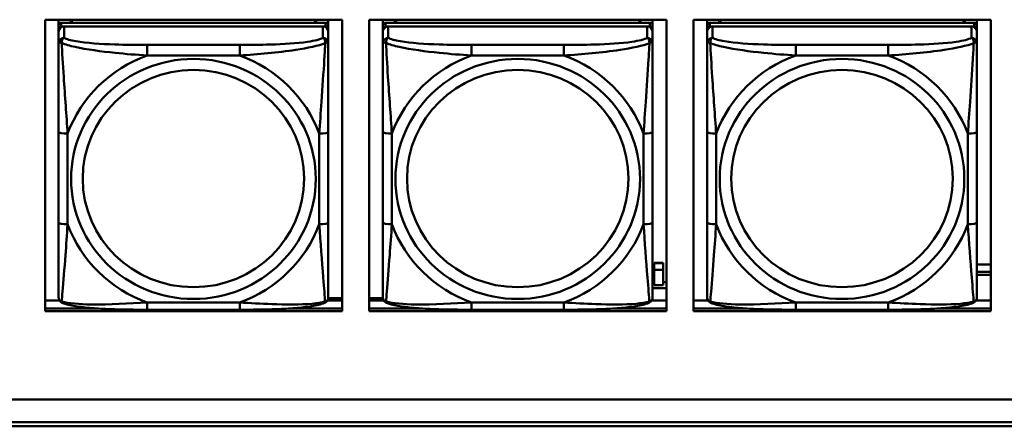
# Model space of a CAD drawing. Header units: inches. Extents: x 2.9 to 75, y -2.3 to 43.7.
# Tile 72 of 155: x 48.1 to 50.2, y 10.9 to 11.8. Entities that reach past the tile are written whole.
import ezdxf

# ---------------------------------------------------------------- set-up
doc = ezdxf.new("R2010")
doc.units = ezdxf.units.IN
doc.header["$MEASUREMENT"] = 0
doc.layers.add('Visible Edges(ROSSANSI)', color=7, linetype='Continuous', lineweight=50)
doc.layers.add('Visible Tangent Edges(ROSSANSI)', color=7, linetype='Continuous', lineweight=50)

msp = doc.modelspace()

# ---------------------------------------------------------------- linework, layer by layer
at = {"layer": 'Visible Edges(ROSSANSI)'}
for p, q in [((48.1324, 11.1789), (48.1324, 11.8176)), ((48.1324, 11.8176), (48.783, 11.8176)), ((48.162, 11.8052), (48.162, 11.8176)), ((48.1886, 11.811), (48.1886, 11.8176)), ((48.1924, 11.811), (48.1891, 11.8176)), ((48.7256, 11.8176), (48.7223, 11.811)), ((48.726, 11.8176), (48.726, 11.811)), ((48.7526, 11.8176), (48.7526, 11.8052)), ((48.783, 11.8176), (48.783, 11.1789)), ((48.8424, 11.1789), (48.8424, 11.8176)), ((48.8424, 11.8176), (49.493, 11.8176)), ((48.872, 11.8052), (48.872, 11.8176)), ((48.8986, 11.811), (48.8986, 11.8176)), ((48.9024, 11.811), (48.8991, 11.8176)), ((49.4356, 11.8176), (49.4323, 11.811)), ((49.436, 11.8176), (49.436, 11.811)), ((49.4626, 11.8176), (49.4626, 11.8052)), ((49.493, 11.8176), (49.493, 11.1789)), ((49.5524, 11.1789), (49.5524, 11.8176)), ((49.5524, 11.8176), (50.203, 11.8176)), ((49.582, 11.8052), (49.582, 11.8176)), ((49.6086, 11.811), (49.6086, 11.8176)), ((49.6124, 11.811), (49.6091, 11.8176)), ((50.1456, 11.8176), (50.1423, 11.811)), ((50.146, 11.8176), (50.146, 11.811)), ((50.1726, 11.8176), (50.1726, 11.8052)), ((50.203, 11.8176), (50.203, 11.1789)), ((48.162, 11.8052), (48.162, 11.797)), ((48.162, 11.7912), (48.162, 11.797)), ((48.7467, 11.811), (48.168, 11.811)), ((48.168, 11.8028), (48.7467, 11.8028)), ((48.7408, 11.8028), (48.1739, 11.8028)), ((48.7526, 11.797), (48.7526, 11.8052)), ((48.7526, 11.797), (48.7526, 11.7912)), ((48.872, 11.8052), (48.872, 11.797)), ((48.872, 11.7912), (48.872, 11.797)), ((49.4567, 11.811), (48.878, 11.811)), ((48.878, 11.8028), (49.4567, 11.8028)), ((49.4508, 11.8028), (48.8839, 11.8028)), ((49.4626, 11.797), (49.4626, 11.8052)), ((49.4626, 11.797), (49.4626, 11.7912)), ((49.582, 11.8052), (49.582, 11.797)), ((49.582, 11.7912), (49.582, 11.797)), ((50.1667, 11.811), (49.588, 11.811)), ((49.588, 11.8028), (50.1667, 11.8028)), ((50.1608, 11.8028), (49.5939, 11.8028)), ((50.1726, 11.797), (50.1726, 11.8052)), ((50.1726, 11.797), (50.1726, 11.7912)), ((48.162, 11.7912), (48.162, 11.7663)), ((48.7526, 11.7663), (48.7526, 11.7912)), ((48.872, 11.7912), (48.872, 11.7663)), ((49.4626, 11.7663), (49.4626, 11.7912)), ((49.582, 11.7912), (49.582, 11.7663)), ((50.1726, 11.7663), (50.1726, 11.7912)), ((48.162, 11.5718), (48.162, 11.3732)), ((48.7526, 11.3732), (48.7526, 11.5718)), ((48.872, 11.5718), (48.872, 11.3732)), ((49.4626, 11.3732), (49.4626, 11.5718)), ((49.582, 11.5718), (49.582, 11.3732)), ((50.1726, 11.3732), (50.1726, 11.5718)), ((49.4657, 11.2842), (49.4657, 11.285)), ((49.4857, 11.285), (49.4657, 11.285)), ((49.4657, 11.2693), (49.4657, 11.2842)), ((49.4657, 11.2842), (49.4857, 11.2842)), ((49.4857, 11.285), (49.4857, 11.2842)), ((49.4857, 11.2842), (49.4857, 11.2693)), ((50.1726, 11.281), (50.203, 11.281)), ((49.4657, 11.2693), (49.4857, 11.2693)), ((49.4657, 11.2357), (49.4657, 11.2693)), ((49.4857, 11.2693), (49.4857, 11.2357)), ((50.1726, 11.2653), (50.203, 11.2653)), ((50.203, 11.2589), (50.1726, 11.2589)), ((49.4626, 11.2423), (49.4657, 11.2423)), ((49.4857, 11.2357), (49.4657, 11.2357)), ((49.4857, 11.2423), (49.493, 11.2423)), ((49.4626, 11.2292), (49.493, 11.2292)), ((48.1324, 11.2027), (48.1639, 11.2027)), ((48.7507, 11.2027), (48.783, 11.2027)), ((48.7524, 11.2074), (48.783, 11.2074)), ((48.8424, 11.2074), (48.8722, 11.2074)), ((48.8424, 11.2027), (48.8739, 11.2027)), ((49.4607, 11.2027), (49.493, 11.2027)), ((49.5524, 11.2027), (49.5839, 11.2027)), ((50.1707, 11.2027), (50.203, 11.2027)), ((48.1324, 11.185), (48.246, 11.185)), ((48.246, 11.185), (48.1324, 11.185)), ((48.783, 11.1789), (48.1324, 11.1789)), ((48.5585, 11.1822), (48.3562, 11.1822)), ((48.6687, 11.185), (48.783, 11.185)), ((48.783, 11.185), (48.6687, 11.185)), ((48.8424, 11.185), (48.956, 11.185)), ((48.956, 11.185), (48.8424, 11.185)), ((49.493, 11.1789), (48.8424, 11.1789)), ((49.2685, 11.1822), (49.0662, 11.1822)), ((49.3787, 11.185), (49.493, 11.185)), ((49.493, 11.185), (49.3787, 11.185)), ((49.5524, 11.185), (49.666, 11.185)), ((49.666, 11.185), (49.5524, 11.185)), ((50.203, 11.1789), (49.5524, 11.1789)), ((49.9785, 11.1822), (49.7762, 11.1822)), ((50.0887, 11.185), (50.203, 11.185)), ((50.203, 11.185), (50.0887, 11.185)), ((35.8151, 10.9856), (53.1903, 10.9856)), ((53.1903, 10.9852), (35.8151, 10.9852)), ((35.8652, 10.9361), (53.2403, 10.9361)), ((53.2403, 10.9268), (35.8642, 10.9268))]:
    msp.add_line(p, q, dxfattribs=at)
for centre, major_axis, start_param, end_param in [((48.168, 11.8052), (-0.00591, 0), 4.712389, 6.283185), ((48.168, 11.797), (-0.00591, 0), 4.712389, 6.283185), ((48.1739, 11.7912), (-0.0118, 0), 4.712389, 6.283185), ((48.7408, 11.7912), (0.0118, 0), 0, 1.570796), ((48.7467, 11.8052), (0.00591, 0), 0, 1.570796), ((48.7467, 11.797), (0.00591, 0), 0, 1.570796), ((48.878, 11.8052), (-0.00591, 0), 4.712389, 6.283185), ((48.878, 11.797), (-0.00591, 0), 4.712389, 6.283185), ((48.8839, 11.7912), (-0.0118, 0), 4.712389, 6.283185), ((49.4508, 11.7912), (0.0118, 0), 0, 1.570796), ((49.4567, 11.8052), (0.00591, 0), 0, 1.570796), ((49.4567, 11.797), (0.00591, 0), 0, 1.570796), ((49.588, 11.8052), (-0.00591, 0), 4.712389, 6.283185), ((49.588, 11.797), (-0.00591, 0), 4.712389, 6.283185), ((49.5939, 11.7912), (-0.0118, 0), 4.712389, 6.283185), ((50.1608, 11.7912), (0.0118, 0), 0, 1.570796), ((50.1667, 11.8052), (0.00591, 0), 0, 1.570796), ((50.1667, 11.797), (0.00591, 0), 0, 1.570796)]:
    msp.add_ellipse(centre, major_axis=major_axis, ratio=0.981793, start_param=start_param, end_param=end_param, dxfattribs=at)
for points, knots in [([(48.162, 11.7663), (48.162, 11.7572), (48.162, 11.7419), (48.162, 11.7247), (48.162, 11.6983), (48.162, 11.668), (48.162, 11.6386), (48.162, 11.6162), (48.162, 11.5938), (48.162, 11.5718)], [-0.7968224, -0.7968224, -0.7968224, -0.7968224, -0.6514613, -0.6514613, -0.6514613, -0.427691, -0.427691, -0.427691, -0.2569517, -0.2569517, -0.2569517, -0.2569517]), ([(48.7526, 11.5718), (48.7526, 11.595), (48.7526, 11.6188), (48.7526, 11.6424), (48.7526, 11.6735), (48.7526, 11.7058), (48.7526, 11.7326), (48.7526, 11.7465), (48.7526, 11.7585), (48.7526, 11.7663)], [0.2569537, 0.2569537, 0.2569537, 0.2569537, 0.4371919, 0.4371919, 0.4371919, 0.6739428, 0.6739428, 0.6739428, 0.7963818, 0.7963818, 0.7963818, 0.7963818]), ([(48.872, 11.7663), (48.872, 11.7572), (48.872, 11.7419), (48.872, 11.7247), (48.872, 11.6983), (48.872, 11.668), (48.872, 11.6386), (48.872, 11.6162), (48.872, 11.5938), (48.872, 11.5718)], [-0.7968224, -0.7968224, -0.7968224, -0.7968224, -0.6514613, -0.6514613, -0.6514613, -0.427691, -0.427691, -0.427691, -0.2569517, -0.2569517, -0.2569517, -0.2569517]), ([(49.4626, 11.5718), (49.4626, 11.595), (49.4626, 11.6188), (49.4626, 11.6424), (49.4626, 11.6735), (49.4626, 11.7058), (49.4626, 11.7326), (49.4626, 11.7465), (49.4626, 11.7585), (49.4626, 11.7663)], [0.2569537, 0.2569537, 0.2569537, 0.2569537, 0.4371919, 0.4371919, 0.4371919, 0.6739428, 0.6739428, 0.6739428, 0.7963818, 0.7963818, 0.7963818, 0.7963818]), ([(49.582, 11.7663), (49.582, 11.7572), (49.582, 11.7419), (49.582, 11.7247), (49.582, 11.6983), (49.582, 11.668), (49.582, 11.6386), (49.582, 11.6162), (49.582, 11.5938), (49.582, 11.5718)], [-0.7968224, -0.7968224, -0.7968224, -0.7968224, -0.6514613, -0.6514613, -0.6514613, -0.427691, -0.427691, -0.427691, -0.2569517, -0.2569517, -0.2569517, -0.2569517]), ([(50.1726, 11.5718), (50.1726, 11.595), (50.1726, 11.6188), (50.1726, 11.6424), (50.1726, 11.6735), (50.1726, 11.7058), (50.1726, 11.7326), (50.1726, 11.7465), (50.1726, 11.7585), (50.1726, 11.7663)], [0.2569537, 0.2569537, 0.2569537, 0.2569537, 0.4371919, 0.4371919, 0.4371919, 0.6739428, 0.6739428, 0.6739428, 0.7963818, 0.7963818, 0.7963818, 0.7963818]), ([(48.162, 11.3732), (48.162, 11.35), (48.162, 11.3266), (48.162, 11.3044), (48.162, 11.2752), (48.162, 11.2469), (48.162, 11.2281), (48.162, 11.2183), (48.162, 11.2115), (48.162, 11.2097)], [0.2569537, 0.2569537, 0.2569537, 0.2569537, 0.4371919, 0.4371919, 0.4371919, 0.6739428, 0.6739428, 0.6739428, 0.7963818, 0.7963818, 0.7963818, 0.7963818]), ([(48.7526, 11.2097), (48.7526, 11.2118), (48.7526, 11.2211), (48.7526, 11.2338), (48.7526, 11.2534), (48.7526, 11.2803), (48.7526, 11.308), (48.7526, 11.3291), (48.7526, 11.3512), (48.7526, 11.3732)], [-0.7968224, -0.7968224, -0.7968224, -0.7968224, -0.6514613, -0.6514613, -0.6514613, -0.427691, -0.427691, -0.427691, -0.2569517, -0.2569517, -0.2569517, -0.2569517]), ([(48.872, 11.3732), (48.872, 11.35), (48.872, 11.3266), (48.872, 11.3044), (48.872, 11.2752), (48.872, 11.2469), (48.872, 11.2281), (48.872, 11.2183), (48.872, 11.2115), (48.872, 11.2097)], [0.2569537, 0.2569537, 0.2569537, 0.2569537, 0.4371919, 0.4371919, 0.4371919, 0.6739428, 0.6739428, 0.6739428, 0.7963818, 0.7963818, 0.7963818, 0.7963818]), ([(49.4626, 11.2097), (49.4626, 11.2118), (49.4626, 11.2211), (49.4626, 11.2338), (49.4626, 11.2534), (49.4626, 11.2803), (49.4626, 11.308), (49.4626, 11.3291), (49.4626, 11.3512), (49.4626, 11.3732)], [-0.7968224, -0.7968224, -0.7968224, -0.7968224, -0.6514613, -0.6514613, -0.6514613, -0.427691, -0.427691, -0.427691, -0.2569517, -0.2569517, -0.2569517, -0.2569517]), ([(49.582, 11.3732), (49.582, 11.35), (49.582, 11.3266), (49.582, 11.3044), (49.582, 11.2752), (49.582, 11.2469), (49.582, 11.2281), (49.582, 11.2183), (49.582, 11.2115), (49.582, 11.2097)], [0.2569537, 0.2569537, 0.2569537, 0.2569537, 0.4371919, 0.4371919, 0.4371919, 0.6739428, 0.6739428, 0.6739428, 0.7963818, 0.7963818, 0.7963818, 0.7963818]), ([(50.1726, 11.2097), (50.1726, 11.2118), (50.1726, 11.2211), (50.1726, 11.2338), (50.1726, 11.2534), (50.1726, 11.2803), (50.1726, 11.308), (50.1726, 11.3291), (50.1726, 11.3512), (50.1726, 11.3732)], [-0.7968224, -0.7968224, -0.7968224, -0.7968224, -0.6514613, -0.6514613, -0.6514613, -0.427691, -0.427691, -0.427691, -0.2569517, -0.2569517, -0.2569517, -0.2569517]), ([(48.1701, 11.1973), (48.169, 11.1978), (48.1679, 11.1984), (48.166, 11.2), (48.1651, 11.2009), (48.1637, 11.2029), (48.1632, 11.2039), (48.1625, 11.2058), (48.1623, 11.2066), (48.1621, 11.2083), (48.162, 11.209), (48.162, 11.2097)], [0.02510739, 0.02510739, 0.02510739, 0.02510739, 0.03073999, 0.03073999, 0.03637259, 0.03637259, 0.0420052, 0.0420052, 0.0476378, 0.0476378, 0.0532704, 0.0532704, 0.0532704, 0.0532704]), ([(48.3562, 11.1822), (48.3426, 11.1822), (48.329, 11.1823), (48.3017, 11.1827), (48.2881, 11.183), (48.2612, 11.184), (48.2479, 11.1848), (48.2223, 11.1869), (48.2101, 11.1882), (48.188, 11.1919), (48.1785, 11.1939), (48.1701, 11.1973)], [0.2569517, 0.2569517, 0.2569517, 0.2569517, 0.3597049, 0.3597049, 0.4624581, 0.4624581, 0.5652112, 0.5652112, 0.6679644, 0.6679644, 0.7707176, 0.7707176, 0.7707176, 0.7707176]), ([(48.7446, 11.1973), (48.7361, 11.1939), (48.7266, 11.1919), (48.7046, 11.1882), (48.6924, 11.1869), (48.6667, 11.1848), (48.6534, 11.184), (48.6266, 11.183), (48.613, 11.1827), (48.5857, 11.1823), (48.572, 11.1822), (48.5585, 11.1822)], [-0.7703505, -0.7703505, -0.7703505, -0.7703505, -0.6676711, -0.6676711, -0.5649918, -0.5649918, -0.4623124, -0.4623124, -0.3596331, -0.3596331, -0.2569537, -0.2569537, -0.2569537, -0.2569537]), ([(48.7446, 11.1973), (48.7456, 11.1978), (48.7467, 11.1984), (48.7487, 11.2), (48.7495, 11.2009), (48.7509, 11.2029), (48.7514, 11.2039), (48.7521, 11.2058), (48.7523, 11.2066), (48.7526, 11.2083), (48.7526, 11.209), (48.7526, 11.2097)], [0.02510739, 0.02510739, 0.02510739, 0.02510739, 0.03073999, 0.03073999, 0.03637259, 0.03637259, 0.0420052, 0.0420052, 0.0476378, 0.0476378, 0.0532704, 0.0532704, 0.0532704, 0.0532704]), ([(48.8801, 11.1973), (48.879, 11.1978), (48.8779, 11.1984), (48.876, 11.2), (48.8751, 11.2009), (48.8737, 11.2029), (48.8732, 11.2039), (48.8725, 11.2058), (48.8723, 11.2066), (48.8721, 11.2083), (48.872, 11.209), (48.872, 11.2097)], [0.02510739, 0.02510739, 0.02510739, 0.02510739, 0.03073999, 0.03073999, 0.03637259, 0.03637259, 0.0420052, 0.0420052, 0.0476378, 0.0476378, 0.0532704, 0.0532704, 0.0532704, 0.0532704]), ([(49.0662, 11.1822), (49.0526, 11.1822), (49.039, 11.1823), (49.0117, 11.1827), (48.9981, 11.183), (48.9712, 11.184), (48.9579, 11.1848), (48.9323, 11.1869), (48.9201, 11.1882), (48.898, 11.1919), (48.8885, 11.1939), (48.8801, 11.1973)], [0.2569517, 0.2569517, 0.2569517, 0.2569517, 0.3597049, 0.3597049, 0.4624581, 0.4624581, 0.5652112, 0.5652112, 0.6679644, 0.6679644, 0.7707176, 0.7707176, 0.7707176, 0.7707176]), ([(49.4546, 11.1973), (49.4461, 11.1939), (49.4366, 11.1919), (49.4146, 11.1882), (49.4024, 11.1869), (49.3767, 11.1848), (49.3634, 11.184), (49.3366, 11.183), (49.323, 11.1827), (49.2957, 11.1823), (49.282, 11.1822), (49.2685, 11.1822)], [-0.7703505, -0.7703505, -0.7703505, -0.7703505, -0.6676711, -0.6676711, -0.5649918, -0.5649918, -0.4623124, -0.4623124, -0.3596331, -0.3596331, -0.2569537, -0.2569537, -0.2569537, -0.2569537]), ([(49.4546, 11.1973), (49.4556, 11.1978), (49.4567, 11.1984), (49.4587, 11.2), (49.4595, 11.2009), (49.4609, 11.2029), (49.4614, 11.2039), (49.4621, 11.2058), (49.4623, 11.2066), (49.4626, 11.2083), (49.4626, 11.209), (49.4626, 11.2097)], [0.02510739, 0.02510739, 0.02510739, 0.02510739, 0.03073999, 0.03073999, 0.03637259, 0.03637259, 0.0420052, 0.0420052, 0.0476378, 0.0476378, 0.0532704, 0.0532704, 0.0532704, 0.0532704]), ([(49.5901, 11.1973), (49.589, 11.1978), (49.5879, 11.1984), (49.586, 11.2), (49.5851, 11.2009), (49.5837, 11.2029), (49.5832, 11.2039), (49.5825, 11.2058), (49.5823, 11.2066), (49.5821, 11.2083), (49.582, 11.209), (49.582, 11.2097)], [0.02510739, 0.02510739, 0.02510739, 0.02510739, 0.03073999, 0.03073999, 0.03637259, 0.03637259, 0.0420052, 0.0420052, 0.0476378, 0.0476378, 0.0532704, 0.0532704, 0.0532704, 0.0532704]), ([(49.7762, 11.1822), (49.7626, 11.1822), (49.749, 11.1823), (49.7217, 11.1827), (49.7081, 11.183), (49.6812, 11.184), (49.6679, 11.1848), (49.6423, 11.1869), (49.6301, 11.1882), (49.608, 11.1919), (49.5985, 11.1939), (49.5901, 11.1973)], [0.2569517, 0.2569517, 0.2569517, 0.2569517, 0.3597049, 0.3597049, 0.4624581, 0.4624581, 0.5652112, 0.5652112, 0.6679644, 0.6679644, 0.7707176, 0.7707176, 0.7707176, 0.7707176]), ([(50.1646, 11.1973), (50.1561, 11.1939), (50.1466, 11.1919), (50.1246, 11.1882), (50.1124, 11.1869), (50.0867, 11.1848), (50.0734, 11.184), (50.0466, 11.183), (50.033, 11.1827), (50.0057, 11.1823), (49.992, 11.1822), (49.9785, 11.1822)], [-0.7703505, -0.7703505, -0.7703505, -0.7703505, -0.6676711, -0.6676711, -0.5649918, -0.5649918, -0.4623124, -0.4623124, -0.3596331, -0.3596331, -0.2569537, -0.2569537, -0.2569537, -0.2569537]), ([(50.1646, 11.1973), (50.1656, 11.1978), (50.1667, 11.1984), (50.1687, 11.2), (50.1695, 11.2009), (50.1709, 11.2029), (50.1714, 11.2039), (50.1721, 11.2058), (50.1723, 11.2066), (50.1726, 11.2083), (50.1726, 11.209), (50.1726, 11.2097)], [0.02510739, 0.02510739, 0.02510739, 0.02510739, 0.03073999, 0.03073999, 0.03637259, 0.03637259, 0.0420052, 0.0420052, 0.0476378, 0.0476378, 0.0532704, 0.0532704, 0.0532704, 0.0532704])]:
    msp.add_open_spline(points, degree=3, knots=knots, dxfattribs=at)
at = {"layer": 'Visible Tangent Edges(ROSSANSI)'}
for p, q in [((48.168, 11.8028), (48.168, 11.811)), ((48.1739, 11.7779), (48.1739, 11.8028)), ((48.7408, 11.8028), (48.7408, 11.7779)), ((48.7467, 11.811), (48.7467, 11.8028)), ((48.878, 11.8028), (48.878, 11.811)), ((48.8839, 11.7779), (48.8839, 11.8028)), ((49.4508, 11.8028), (49.4508, 11.7779)), ((49.4567, 11.811), (49.4567, 11.8028)), ((49.588, 11.8028), (49.588, 11.811)), ((49.5939, 11.7779), (49.5939, 11.8028)), ((50.1608, 11.8028), (50.1608, 11.7779)), ((50.1667, 11.811), (50.1667, 11.8028)), ((48.3562, 11.7624), (48.3562, 11.7393)), ((48.5585, 11.7624), (48.3562, 11.7624)), ((48.5585, 11.7624), (48.5585, 11.7393)), ((49.0662, 11.7624), (49.0662, 11.7393)), ((49.2685, 11.7624), (49.0662, 11.7624)), ((49.2685, 11.7624), (49.2685, 11.7393)), ((49.7762, 11.7624), (49.7762, 11.7393)), ((49.9785, 11.7624), (49.7762, 11.7624)), ((49.9785, 11.7624), (49.9785, 11.7393)), ((48.3562, 11.7393), (48.5585, 11.7393)), ((49.0662, 11.7393), (49.2685, 11.7393)), ((49.7762, 11.7393), (49.9785, 11.7393)), ((48.1817, 11.3694), (48.1817, 11.5681)), ((48.7329, 11.5681), (48.7329, 11.3694)), ((48.8917, 11.3694), (48.8917, 11.5681)), ((49.4429, 11.5681), (49.4429, 11.3694)), ((49.6017, 11.3694), (49.6017, 11.5681)), ((50.1529, 11.5681), (50.1529, 11.3694)), ((48.5585, 11.1982), (48.3562, 11.1982)), ((48.3562, 11.1822), (48.3562, 11.1982)), ((48.5585, 11.1822), (48.5585, 11.1982)), ((49.2685, 11.1982), (49.0662, 11.1982)), ((49.0662, 11.1822), (49.0662, 11.1982)), ((49.2685, 11.1822), (49.2685, 11.1982)), ((49.9785, 11.1982), (49.7762, 11.1982)), ((49.7762, 11.1822), (49.7762, 11.1982)), ((49.9785, 11.1822), (49.9785, 11.1982))]:
    msp.add_line(p, q, dxfattribs=at)
for centre, major_axis, ratio, start_param, end_param in [((48.1739, 11.7663), (-0.0118, 0), 0.981793, 4.712389, 6.283185), ((48.7408, 11.7663), (0.0118, 0), 0.981793, 0, 1.570796), ((48.8839, 11.7663), (-0.0118, 0), 0.981793, 4.712389, 6.283185), ((49.4508, 11.7663), (0.0118, 0), 0.981793, 0, 1.570796), ((49.5939, 11.7663), (-0.0118, 0), 0.981793, 4.712389, 6.283185), ((50.1608, 11.7663), (0.0118, 0), 0.981793, 0, 1.570796), ((48.4573, 11.4687), (-0.2936, 0), 0.981793, 5.064156, 5.931419), ((48.4573, 11.4687), (0.2936, 0), 0.981793, 0.351767, 1.21903), ((49.1673, 11.4687), (-0.2936, 0), 0.981793, 5.064156, 5.931419), ((49.1673, 11.4687), (0.2936, 0), 0.981793, 0.351767, 1.21903), ((49.8773, 11.4687), (-0.2936, 0), 0.981793, 5.064156, 5.931419), ((49.8773, 11.4687), (0.2936, 0), 0.981793, 0.351767, 1.21903), ((48.1817, 11.5718), (-0.0197, 0), 0.189952, 0, 1.570796), ((48.7329, 11.5718), (0.0197, 0), 0.189952, 4.712389, 6.283185), ((48.8917, 11.5718), (-0.0197, 0), 0.189952, 0, 1.570796), ((49.4429, 11.5718), (0.0197, 0), 0.189952, 4.712389, 6.283185), ((49.6017, 11.5718), (-0.0197, 0), 0.189952, 0, 1.570796), ((50.1529, 11.5718), (0.0197, 0), 0.189952, 4.712389, 6.283185), ((48.1817, 11.3732), (-0.0197, 0), 0.189952, 0, 1.570796), ((48.4573, 11.4687), (-0.2936, 0), 0.981793, 0.351767, 1.21903), ((48.4573, 11.4687), (0.2936, 0), 0.981793, 5.064156, 5.931419), ((48.7329, 11.3732), (0.0197, 0), 0.189952, 4.712389, 6.283185), ((48.8917, 11.3732), (-0.0197, 0), 0.189952, 0, 1.570796), ((49.1673, 11.4687), (-0.2936, 0), 0.981793, 0.351767, 1.21903), ((49.1673, 11.4687), (0.2936, 0), 0.981793, 5.064156, 5.931419), ((49.4429, 11.3732), (0.0197, 0), 0.189952, 4.712389, 6.283185), ((49.6017, 11.3732), (-0.0197, 0), 0.189952, 0, 1.570796), ((49.8773, 11.4687), (-0.2936, 0), 0.981793, 0.351767, 1.21903), ((49.8773, 11.4687), (0.2936, 0), 0.981793, 5.064156, 5.931419), ((50.1529, 11.3732), (0.0197, 0), 0.189952, 4.712389, 6.283185)]:
    msp.add_ellipse(centre, major_axis=major_axis, ratio=ratio, start_param=start_param, end_param=end_param, dxfattribs=at)
for centre, major_axis in [((48.4573, 11.4687), (-0.2678, 0)), ((49.1673, 11.4687), (-0.2678, 0)), ((49.8773, 11.4687), (-0.2678, 0)), ((48.4573, 11.4695), (-0.2424, 0)), ((49.1673, 11.4695), (-0.2424, 0)), ((49.8773, 11.4695), (-0.2424, 0))]:
    msp.add_ellipse(centre, major_axis=major_axis, ratio=0.981793, dxfattribs=at)
for points, knots in [([(48.1689, 11.7663), (48.1689, 11.7674), (48.1689, 11.7685), (48.1692, 11.7705), (48.1694, 11.7715), (48.1698, 11.7729), (48.17, 11.7734), (48.1703, 11.7741), (48.1704, 11.7744), (48.1708, 11.7749), (48.171, 11.7753), (48.1715, 11.776), (48.1719, 11.7765), (48.1728, 11.7772), (48.1733, 11.7776), (48.1739, 11.7779)], [-0.00023197, -0.00023197, -0.00023197, -0.00023197, 0.00913095, 0.00913095, 0.01983142, 0.01983142, 0.02651922, 0.02651922, 0.02986312, 0.02986312, 0.03521335, 0.03521335, 0.04377373, 0.04377373, 0.0532704, 0.0532704, 0.0532704, 0.0532704]), ([(48.3562, 11.7624), (48.3325, 11.7624), (48.3085, 11.7626), (48.2852, 11.7633), (48.2545, 11.7643), (48.2236, 11.7663), (48.2004, 11.7703), (48.1883, 11.7723), (48.1787, 11.7749), (48.1739, 11.7779)], [0.2569537, 0.2569537, 0.2569537, 0.2569537, 0.4371919, 0.4371919, 0.4371919, 0.6739428, 0.6739428, 0.6739428, 0.7963818, 0.7963818, 0.7963818, 0.7963818]), ([(48.7408, 11.7779), (48.7351, 11.7744), (48.7226, 11.7714), (48.7073, 11.7692), (48.6839, 11.7657), (48.6548, 11.764), (48.6257, 11.7632), (48.6035, 11.7625), (48.5809, 11.7624), (48.5585, 11.7624)], [-0.7968224, -0.7968224, -0.7968224, -0.7968224, -0.6514613, -0.6514613, -0.6514613, -0.427691, -0.427691, -0.427691, -0.2569517, -0.2569517, -0.2569517, -0.2569517]), ([(48.7408, 11.7779), (48.7413, 11.7776), (48.7418, 11.7772), (48.7427, 11.7765), (48.7431, 11.776), (48.7437, 11.7753), (48.7439, 11.7749), (48.7442, 11.7744), (48.7443, 11.7741), (48.7446, 11.7734), (48.7448, 11.7729), (48.7453, 11.7715), (48.7455, 11.7705), (48.7457, 11.7685), (48.7458, 11.7674), (48.7457, 11.7663)], [-0.0532704, -0.0532704, -0.0532704, -0.0532704, -0.04377373, -0.04377373, -0.03521335, -0.03521335, -0.02986312, -0.02986312, -0.02651922, -0.02651922, -0.01983142, -0.01983142, -0.00913095, -0.00913095, 0.00023197, 0.00023197, 0.00023197, 0.00023197]), ([(48.8789, 11.7663), (48.8789, 11.7674), (48.8789, 11.7685), (48.8792, 11.7705), (48.8794, 11.7715), (48.8798, 11.7729), (48.88, 11.7734), (48.8803, 11.7741), (48.8804, 11.7744), (48.8808, 11.7749), (48.881, 11.7753), (48.8815, 11.776), (48.8819, 11.7765), (48.8828, 11.7772), (48.8833, 11.7776), (48.8839, 11.7779)], [-0.00023197, -0.00023197, -0.00023197, -0.00023197, 0.00913095, 0.00913095, 0.01983142, 0.01983142, 0.02651922, 0.02651922, 0.02986312, 0.02986312, 0.03521335, 0.03521335, 0.04377373, 0.04377373, 0.0532704, 0.0532704, 0.0532704, 0.0532704]), ([(49.0662, 11.7624), (49.0425, 11.7624), (49.0185, 11.7626), (48.9952, 11.7633), (48.9645, 11.7643), (48.9336, 11.7663), (48.9104, 11.7703), (48.8983, 11.7723), (48.8887, 11.7749), (48.8839, 11.7779)], [0.2569537, 0.2569537, 0.2569537, 0.2569537, 0.4371919, 0.4371919, 0.4371919, 0.6739428, 0.6739428, 0.6739428, 0.7963818, 0.7963818, 0.7963818, 0.7963818]), ([(49.4508, 11.7779), (49.4451, 11.7744), (49.4326, 11.7714), (49.4173, 11.7692), (49.3939, 11.7657), (49.3648, 11.764), (49.3357, 11.7632), (49.3135, 11.7625), (49.2909, 11.7624), (49.2685, 11.7624)], [-0.7968224, -0.7968224, -0.7968224, -0.7968224, -0.6514613, -0.6514613, -0.6514613, -0.427691, -0.427691, -0.427691, -0.2569517, -0.2569517, -0.2569517, -0.2569517]), ([(49.4508, 11.7779), (49.4513, 11.7776), (49.4518, 11.7772), (49.4527, 11.7765), (49.4531, 11.776), (49.4537, 11.7753), (49.4539, 11.7749), (49.4542, 11.7744), (49.4543, 11.7741), (49.4546, 11.7734), (49.4548, 11.7729), (49.4553, 11.7715), (49.4555, 11.7705), (49.4557, 11.7685), (49.4558, 11.7674), (49.4557, 11.7663)], [-0.0532704, -0.0532704, -0.0532704, -0.0532704, -0.04377373, -0.04377373, -0.03521335, -0.03521335, -0.02986312, -0.02986312, -0.02651922, -0.02651922, -0.01983142, -0.01983142, -0.00913095, -0.00913095, 0.00023197, 0.00023197, 0.00023197, 0.00023197]), ([(49.5889, 11.7663), (49.5889, 11.7674), (49.5889, 11.7685), (49.5892, 11.7705), (49.5894, 11.7715), (49.5898, 11.7729), (49.59, 11.7734), (49.5903, 11.7741), (49.5904, 11.7744), (49.5908, 11.7749), (49.591, 11.7753), (49.5915, 11.776), (49.5919, 11.7765), (49.5928, 11.7772), (49.5933, 11.7776), (49.5939, 11.7779)], [-0.00023197, -0.00023197, -0.00023197, -0.00023197, 0.00913095, 0.00913095, 0.01983142, 0.01983142, 0.02651922, 0.02651922, 0.02986312, 0.02986312, 0.03521335, 0.03521335, 0.04377373, 0.04377373, 0.0532704, 0.0532704, 0.0532704, 0.0532704]), ([(49.7762, 11.7624), (49.7525, 11.7624), (49.7285, 11.7626), (49.7052, 11.7633), (49.6745, 11.7643), (49.6436, 11.7663), (49.6204, 11.7703), (49.6083, 11.7723), (49.5987, 11.7749), (49.5939, 11.7779)], [0.2569537, 0.2569537, 0.2569537, 0.2569537, 0.4371919, 0.4371919, 0.4371919, 0.6739428, 0.6739428, 0.6739428, 0.7963818, 0.7963818, 0.7963818, 0.7963818]), ([(50.1608, 11.7779), (50.1551, 11.7744), (50.1426, 11.7714), (50.1273, 11.7692), (50.1039, 11.7657), (50.0748, 11.764), (50.0457, 11.7632), (50.0235, 11.7625), (50.0009, 11.7624), (49.9785, 11.7624)], [-0.7968224, -0.7968224, -0.7968224, -0.7968224, -0.6514613, -0.6514613, -0.6514613, -0.427691, -0.427691, -0.427691, -0.2569517, -0.2569517, -0.2569517, -0.2569517]), ([(50.1608, 11.7779), (50.1613, 11.7776), (50.1618, 11.7772), (50.1627, 11.7765), (50.1631, 11.776), (50.1637, 11.7753), (50.1639, 11.7749), (50.1642, 11.7744), (50.1643, 11.7741), (50.1646, 11.7734), (50.1648, 11.7729), (50.1653, 11.7715), (50.1655, 11.7705), (50.1657, 11.7685), (50.1658, 11.7674), (50.1657, 11.7663)], [-0.0532704, -0.0532704, -0.0532704, -0.0532704, -0.04377373, -0.04377373, -0.03521335, -0.03521335, -0.02986312, -0.02986312, -0.02651922, -0.02651922, -0.01983142, -0.01983142, -0.00913095, -0.00913095, 0.00023197, 0.00023197, 0.00023197, 0.00023197]), ([(48.162, 11.7663), (48.162, 11.7665), (48.1621, 11.7667), (48.1624, 11.7671), (48.1625, 11.7672), (48.1629, 11.7674), (48.1631, 11.7674), (48.1634, 11.7674), (48.1635, 11.7675), (48.164, 11.7675), (48.1643, 11.7675), (48.1652, 11.7674), (48.1659, 11.7672), (48.1673, 11.7669), (48.1681, 11.7666), (48.1689, 11.7663)], [-0.0532704, -0.0532704, -0.0532704, -0.0532704, -0.04377373, -0.04377373, -0.03521335, -0.03521335, -0.02986312, -0.02986312, -0.02651922, -0.02651922, -0.01983142, -0.01983142, -0.00913095, -0.00913095, 0.00023197, 0.00023197, 0.00023197, 0.00023197]), ([(48.1689, 11.7663), (48.1765, 11.7634), (48.1866, 11.7605), (48.2236, 11.7524), (48.2553, 11.7481), (48.3096, 11.7425), (48.3328, 11.7406), (48.3562, 11.7393)], [-0.7478145, -0.7478145, -0.7478145, -0.7478145, -0.6493253, -0.6493253, -0.427691, -0.427691, -0.2569537, -0.2569537, -0.2569537, -0.2569537]), ([(48.1817, 11.5681), (48.1793, 11.6078), (48.176, 11.6499), (48.1714, 11.7199), (48.1698, 11.7474), (48.1689, 11.7663)], [0.2569517, 0.2569517, 0.2569517, 0.2569517, 0.5559983, 0.5559983, 0.7482818, 0.7482818, 0.7482818, 0.7482818]), ([(48.5585, 11.7393), (48.5989, 11.7416), (48.6413, 11.7454), (48.707, 11.7555), (48.7314, 11.7606), (48.7457, 11.7663)], [0.2569517, 0.2569517, 0.2569517, 0.2569517, 0.5559983, 0.5559983, 0.7482818, 0.7482818, 0.7482818, 0.7482818]), ([(48.7457, 11.7663), (48.7453, 11.7564), (48.7446, 11.7443), (48.7421, 11.7022), (48.7398, 11.669), (48.736, 11.614), (48.7343, 11.5909), (48.7329, 11.5681)], [-0.7478145, -0.7478145, -0.7478145, -0.7478145, -0.6493253, -0.6493253, -0.427691, -0.427691, -0.2569537, -0.2569537, -0.2569537, -0.2569537]), ([(48.7457, 11.7663), (48.7466, 11.7666), (48.7473, 11.7669), (48.7488, 11.7672), (48.7494, 11.7674), (48.7504, 11.7675), (48.7507, 11.7675), (48.7511, 11.7675), (48.7512, 11.7674), (48.7515, 11.7674), (48.7517, 11.7674), (48.7521, 11.7672), (48.7523, 11.7671), (48.7525, 11.7667), (48.7526, 11.7665), (48.7526, 11.7663)], [-0.00023197, -0.00023197, -0.00023197, -0.00023197, 0.00913095, 0.00913095, 0.01983142, 0.01983142, 0.02651922, 0.02651922, 0.02986312, 0.02986312, 0.03521335, 0.03521335, 0.04377373, 0.04377373, 0.0532704, 0.0532704, 0.0532704, 0.0532704]), ([(48.872, 11.7663), (48.872, 11.7665), (48.8721, 11.7667), (48.8724, 11.7671), (48.8725, 11.7672), (48.8729, 11.7674), (48.8731, 11.7674), (48.8734, 11.7674), (48.8735, 11.7675), (48.874, 11.7675), (48.8743, 11.7675), (48.8752, 11.7674), (48.8759, 11.7672), (48.8773, 11.7669), (48.8781, 11.7666), (48.8789, 11.7663)], [-0.0532704, -0.0532704, -0.0532704, -0.0532704, -0.04377373, -0.04377373, -0.03521335, -0.03521335, -0.02986312, -0.02986312, -0.02651922, -0.02651922, -0.01983142, -0.01983142, -0.00913095, -0.00913095, 0.00023197, 0.00023197, 0.00023197, 0.00023197]), ([(48.8789, 11.7663), (48.8865, 11.7634), (48.8966, 11.7605), (48.9336, 11.7524), (48.9653, 11.7481), (49.0196, 11.7425), (49.0428, 11.7406), (49.0662, 11.7393)], [-0.7478145, -0.7478145, -0.7478145, -0.7478145, -0.6493253, -0.6493253, -0.427691, -0.427691, -0.2569537, -0.2569537, -0.2569537, -0.2569537]), ([(48.8917, 11.5681), (48.8893, 11.6078), (48.886, 11.6499), (48.8814, 11.7199), (48.8798, 11.7474), (48.8789, 11.7663)], [0.2569517, 0.2569517, 0.2569517, 0.2569517, 0.5559983, 0.5559983, 0.7482818, 0.7482818, 0.7482818, 0.7482818]), ([(49.2685, 11.7393), (49.3089, 11.7416), (49.3513, 11.7454), (49.417, 11.7555), (49.4414, 11.7606), (49.4557, 11.7663)], [0.2569517, 0.2569517, 0.2569517, 0.2569517, 0.5559983, 0.5559983, 0.7482818, 0.7482818, 0.7482818, 0.7482818]), ([(49.4557, 11.7663), (49.4553, 11.7564), (49.4546, 11.7443), (49.4521, 11.7022), (49.4498, 11.669), (49.446, 11.614), (49.4443, 11.5909), (49.4429, 11.5681)], [-0.7478145, -0.7478145, -0.7478145, -0.7478145, -0.6493253, -0.6493253, -0.427691, -0.427691, -0.2569537, -0.2569537, -0.2569537, -0.2569537]), ([(49.4557, 11.7663), (49.4566, 11.7666), (49.4573, 11.7669), (49.4588, 11.7672), (49.4594, 11.7674), (49.4604, 11.7675), (49.4607, 11.7675), (49.4611, 11.7675), (49.4612, 11.7674), (49.4615, 11.7674), (49.4617, 11.7674), (49.4621, 11.7672), (49.4623, 11.7671), (49.4625, 11.7667), (49.4626, 11.7665), (49.4626, 11.7663)], [-0.00023197, -0.00023197, -0.00023197, -0.00023197, 0.00913095, 0.00913095, 0.01983142, 0.01983142, 0.02651922, 0.02651922, 0.02986312, 0.02986312, 0.03521335, 0.03521335, 0.04377373, 0.04377373, 0.0532704, 0.0532704, 0.0532704, 0.0532704]), ([(49.582, 11.7663), (49.582, 11.7665), (49.5821, 11.7667), (49.5824, 11.7671), (49.5825, 11.7672), (49.5829, 11.7674), (49.5831, 11.7674), (49.5834, 11.7674), (49.5835, 11.7675), (49.584, 11.7675), (49.5843, 11.7675), (49.5852, 11.7674), (49.5859, 11.7672), (49.5873, 11.7669), (49.5881, 11.7666), (49.5889, 11.7663)], [-0.0532704, -0.0532704, -0.0532704, -0.0532704, -0.04377373, -0.04377373, -0.03521335, -0.03521335, -0.02986312, -0.02986312, -0.02651922, -0.02651922, -0.01983142, -0.01983142, -0.00913095, -0.00913095, 0.00023197, 0.00023197, 0.00023197, 0.00023197]), ([(49.5889, 11.7663), (49.5965, 11.7634), (49.6066, 11.7605), (49.6436, 11.7524), (49.6753, 11.7481), (49.7296, 11.7425), (49.7528, 11.7406), (49.7762, 11.7393)], [-0.7478145, -0.7478145, -0.7478145, -0.7478145, -0.6493253, -0.6493253, -0.427691, -0.427691, -0.2569537, -0.2569537, -0.2569537, -0.2569537]), ([(49.6017, 11.5681), (49.5993, 11.6078), (49.596, 11.6499), (49.5914, 11.7199), (49.5898, 11.7474), (49.5889, 11.7663)], [0.2569517, 0.2569517, 0.2569517, 0.2569517, 0.5559983, 0.5559983, 0.7482818, 0.7482818, 0.7482818, 0.7482818]), ([(49.9785, 11.7393), (50.0189, 11.7416), (50.0613, 11.7454), (50.127, 11.7555), (50.1514, 11.7606), (50.1657, 11.7663)], [0.2569517, 0.2569517, 0.2569517, 0.2569517, 0.5559983, 0.5559983, 0.7482818, 0.7482818, 0.7482818, 0.7482818]), ([(50.1657, 11.7663), (50.1653, 11.7564), (50.1646, 11.7443), (50.1621, 11.7022), (50.1598, 11.669), (50.156, 11.614), (50.1543, 11.5909), (50.1529, 11.5681)], [-0.7478145, -0.7478145, -0.7478145, -0.7478145, -0.6493253, -0.6493253, -0.427691, -0.427691, -0.2569537, -0.2569537, -0.2569537, -0.2569537]), ([(50.1657, 11.7663), (50.1666, 11.7666), (50.1673, 11.7669), (50.1688, 11.7672), (50.1694, 11.7674), (50.1704, 11.7675), (50.1707, 11.7675), (50.1711, 11.7675), (50.1712, 11.7674), (50.1715, 11.7674), (50.1717, 11.7674), (50.1721, 11.7672), (50.1723, 11.7671), (50.1725, 11.7667), (50.1726, 11.7665), (50.1726, 11.7663)], [-0.00023197, -0.00023197, -0.00023197, -0.00023197, 0.00913095, 0.00913095, 0.01983142, 0.01983142, 0.02651922, 0.02651922, 0.02986312, 0.02986312, 0.03521335, 0.03521335, 0.04377373, 0.04377373, 0.0532704, 0.0532704, 0.0532704, 0.0532704]), ([(48.1689, 11.2), (48.1694, 11.2051), (48.17, 11.2126), (48.1725, 11.2433), (48.1748, 11.2724), (48.1787, 11.3239), (48.1803, 11.3464), (48.1817, 11.3694)], [-0.7478145, -0.7478145, -0.7478145, -0.7478145, -0.6493253, -0.6493253, -0.427691, -0.427691, -0.2569537, -0.2569537, -0.2569537, -0.2569537]), ([(48.7329, 11.3694), (48.7353, 11.3297), (48.7386, 11.2886), (48.7432, 11.2297), (48.7448, 11.2092), (48.7457, 11.2)], [0.2569517, 0.2569517, 0.2569517, 0.2569517, 0.5559983, 0.5559983, 0.7482818, 0.7482818, 0.7482818, 0.7482818]), ([(48.8789, 11.2), (48.8794, 11.2051), (48.88, 11.2126), (48.8825, 11.2433), (48.8848, 11.2724), (48.8887, 11.3239), (48.8903, 11.3464), (48.8917, 11.3694)], [-0.7478145, -0.7478145, -0.7478145, -0.7478145, -0.6493253, -0.6493253, -0.427691, -0.427691, -0.2569537, -0.2569537, -0.2569537, -0.2569537]), ([(49.4429, 11.3694), (49.4453, 11.3297), (49.4486, 11.2886), (49.4532, 11.2297), (49.4548, 11.2092), (49.4557, 11.2)], [0.2569517, 0.2569517, 0.2569517, 0.2569517, 0.5559983, 0.5559983, 0.7482818, 0.7482818, 0.7482818, 0.7482818]), ([(49.5889, 11.2), (49.5894, 11.2051), (49.59, 11.2126), (49.5925, 11.2433), (49.5948, 11.2724), (49.5987, 11.3239), (49.6003, 11.3464), (49.6017, 11.3694)], [-0.7478145, -0.7478145, -0.7478145, -0.7478145, -0.6493253, -0.6493253, -0.427691, -0.427691, -0.2569537, -0.2569537, -0.2569537, -0.2569537]), ([(50.1529, 11.3694), (50.1553, 11.3297), (50.1586, 11.2886), (50.1632, 11.2297), (50.1648, 11.2092), (50.1657, 11.2)], [0.2569517, 0.2569517, 0.2569517, 0.2569517, 0.5559983, 0.5559983, 0.7482818, 0.7482818, 0.7482818, 0.7482818]), ([(48.1689, 11.2), (48.1681, 11.2003), (48.1673, 11.2006), (48.1659, 11.2014), (48.1652, 11.2019), (48.1643, 11.2029), (48.164, 11.2033), (48.1635, 11.2039), (48.1634, 11.2041), (48.1631, 11.2047), (48.1629, 11.2051), (48.1625, 11.2061), (48.1624, 11.2067), (48.1621, 11.2081), (48.162, 11.2089), (48.162, 11.2097)], [-0.00023197, -0.00023197, -0.00023197, -0.00023197, 0.00913095, 0.00913095, 0.01983142, 0.01983142, 0.02651922, 0.02651922, 0.02986312, 0.02986312, 0.03521335, 0.03521335, 0.04377373, 0.04377373, 0.0532704, 0.0532704, 0.0532704, 0.0532704]), ([(48.1701, 11.1973), (48.1699, 11.1974), (48.1698, 11.1975), (48.1694, 11.1979), (48.1692, 11.1982), (48.1689, 11.199), (48.1689, 11.1995), (48.1689, 11.2)], [-0.02510739, -0.02510739, -0.02510739, -0.02510739, -0.01983142, -0.01983142, -0.00913095, -0.00913095, 0.00023197, 0.00023197, 0.00023197, 0.00023197]), ([(48.3562, 11.1982), (48.3157, 11.1958), (48.2733, 11.1931), (48.2077, 11.1941), (48.1833, 11.196), (48.1689, 11.2)], [0.2569517, 0.2569517, 0.2569517, 0.2569517, 0.5559983, 0.5559983, 0.7482818, 0.7482818, 0.7482818, 0.7482818]), ([(48.7457, 11.2), (48.7381, 11.198), (48.7281, 11.1964), (48.691, 11.1931), (48.6593, 11.1933), (48.6051, 11.1954), (48.5818, 11.1967), (48.5585, 11.1982)], [-0.7478145, -0.7478145, -0.7478145, -0.7478145, -0.6493253, -0.6493253, -0.427691, -0.427691, -0.2569537, -0.2569537, -0.2569537, -0.2569537]), ([(48.7457, 11.2), (48.7458, 11.1995), (48.7457, 11.199), (48.7455, 11.1982), (48.7453, 11.1979), (48.7449, 11.1975), (48.7447, 11.1974), (48.7446, 11.1973)], [-0.00023197, -0.00023197, -0.00023197, -0.00023197, 0.00913095, 0.00913095, 0.01983142, 0.01983142, 0.02510739, 0.02510739, 0.02510739, 0.02510739]), ([(48.7526, 11.2097), (48.7526, 11.2089), (48.7525, 11.2081), (48.7523, 11.2067), (48.7521, 11.2061), (48.7517, 11.2051), (48.7515, 11.2047), (48.7512, 11.2041), (48.7511, 11.2039), (48.7507, 11.2033), (48.7504, 11.2029), (48.7494, 11.2019), (48.7488, 11.2014), (48.7473, 11.2006), (48.7466, 11.2003), (48.7457, 11.2)], [-0.0532704, -0.0532704, -0.0532704, -0.0532704, -0.04377373, -0.04377373, -0.03521335, -0.03521335, -0.02986312, -0.02986312, -0.02651922, -0.02651922, -0.01983142, -0.01983142, -0.00913095, -0.00913095, 0.00023197, 0.00023197, 0.00023197, 0.00023197]), ([(48.8789, 11.2), (48.8781, 11.2003), (48.8773, 11.2006), (48.8759, 11.2014), (48.8752, 11.2019), (48.8743, 11.2029), (48.874, 11.2033), (48.8735, 11.2039), (48.8734, 11.2041), (48.8731, 11.2047), (48.8729, 11.2051), (48.8725, 11.2061), (48.8724, 11.2067), (48.8721, 11.2081), (48.872, 11.2089), (48.872, 11.2097)], [-0.00023197, -0.00023197, -0.00023197, -0.00023197, 0.00913095, 0.00913095, 0.01983142, 0.01983142, 0.02651922, 0.02651922, 0.02986312, 0.02986312, 0.03521335, 0.03521335, 0.04377373, 0.04377373, 0.0532704, 0.0532704, 0.0532704, 0.0532704]), ([(48.8801, 11.1973), (48.8799, 11.1974), (48.8798, 11.1975), (48.8794, 11.1979), (48.8792, 11.1982), (48.8789, 11.199), (48.8789, 11.1995), (48.8789, 11.2)], [-0.02510739, -0.02510739, -0.02510739, -0.02510739, -0.01983142, -0.01983142, -0.00913095, -0.00913095, 0.00023197, 0.00023197, 0.00023197, 0.00023197]), ([(49.0662, 11.1982), (49.0257, 11.1958), (48.9833, 11.1931), (48.9177, 11.1941), (48.8933, 11.196), (48.8789, 11.2)], [0.2569517, 0.2569517, 0.2569517, 0.2569517, 0.5559983, 0.5559983, 0.7482818, 0.7482818, 0.7482818, 0.7482818]), ([(49.4557, 11.2), (49.4481, 11.198), (49.4381, 11.1964), (49.401, 11.1931), (49.3693, 11.1933), (49.3151, 11.1954), (49.2918, 11.1967), (49.2685, 11.1982)], [-0.7478145, -0.7478145, -0.7478145, -0.7478145, -0.6493253, -0.6493253, -0.427691, -0.427691, -0.2569537, -0.2569537, -0.2569537, -0.2569537]), ([(49.4557, 11.2), (49.4558, 11.1995), (49.4557, 11.199), (49.4555, 11.1982), (49.4553, 11.1979), (49.4549, 11.1975), (49.4547, 11.1974), (49.4546, 11.1973)], [-0.00023197, -0.00023197, -0.00023197, -0.00023197, 0.00913095, 0.00913095, 0.01983142, 0.01983142, 0.02510739, 0.02510739, 0.02510739, 0.02510739]), ([(49.4626, 11.2097), (49.4626, 11.2089), (49.4625, 11.2081), (49.4623, 11.2067), (49.4621, 11.2061), (49.4617, 11.2051), (49.4615, 11.2047), (49.4612, 11.2041), (49.4611, 11.2039), (49.4607, 11.2033), (49.4604, 11.2029), (49.4594, 11.2019), (49.4588, 11.2014), (49.4573, 11.2006), (49.4566, 11.2003), (49.4557, 11.2)], [-0.0532704, -0.0532704, -0.0532704, -0.0532704, -0.04377373, -0.04377373, -0.03521335, -0.03521335, -0.02986312, -0.02986312, -0.02651922, -0.02651922, -0.01983142, -0.01983142, -0.00913095, -0.00913095, 0.00023197, 0.00023197, 0.00023197, 0.00023197]), ([(49.5889, 11.2), (49.5881, 11.2003), (49.5873, 11.2006), (49.5859, 11.2014), (49.5852, 11.2019), (49.5843, 11.2029), (49.584, 11.2033), (49.5835, 11.2039), (49.5834, 11.2041), (49.5831, 11.2047), (49.5829, 11.2051), (49.5825, 11.2061), (49.5824, 11.2067), (49.5821, 11.2081), (49.582, 11.2089), (49.582, 11.2097)], [-0.00023197, -0.00023197, -0.00023197, -0.00023197, 0.00913095, 0.00913095, 0.01983142, 0.01983142, 0.02651922, 0.02651922, 0.02986312, 0.02986312, 0.03521335, 0.03521335, 0.04377373, 0.04377373, 0.0532704, 0.0532704, 0.0532704, 0.0532704]), ([(49.5901, 11.1973), (49.5899, 11.1974), (49.5898, 11.1975), (49.5894, 11.1979), (49.5892, 11.1982), (49.5889, 11.199), (49.5889, 11.1995), (49.5889, 11.2)], [-0.02510739, -0.02510739, -0.02510739, -0.02510739, -0.01983142, -0.01983142, -0.00913095, -0.00913095, 0.00023197, 0.00023197, 0.00023197, 0.00023197]), ([(49.7762, 11.1982), (49.7357, 11.1958), (49.6933, 11.1931), (49.6277, 11.1941), (49.6033, 11.196), (49.5889, 11.2)], [0.2569517, 0.2569517, 0.2569517, 0.2569517, 0.5559983, 0.5559983, 0.7482818, 0.7482818, 0.7482818, 0.7482818]), ([(50.1657, 11.2), (50.1581, 11.198), (50.1481, 11.1964), (50.111, 11.1931), (50.0793, 11.1933), (50.0251, 11.1954), (50.0018, 11.1967), (49.9785, 11.1982)], [-0.7478145, -0.7478145, -0.7478145, -0.7478145, -0.6493253, -0.6493253, -0.427691, -0.427691, -0.2569537, -0.2569537, -0.2569537, -0.2569537]), ([(50.1657, 11.2), (50.1658, 11.1995), (50.1657, 11.199), (50.1655, 11.1982), (50.1653, 11.1979), (50.1649, 11.1975), (50.1647, 11.1974), (50.1646, 11.1973)], [-0.00023197, -0.00023197, -0.00023197, -0.00023197, 0.00913095, 0.00913095, 0.01983142, 0.01983142, 0.02510739, 0.02510739, 0.02510739, 0.02510739]), ([(50.1726, 11.2097), (50.1726, 11.2089), (50.1725, 11.2081), (50.1723, 11.2067), (50.1721, 11.2061), (50.1717, 11.2051), (50.1715, 11.2047), (50.1712, 11.2041), (50.1711, 11.2039), (50.1707, 11.2033), (50.1704, 11.2029), (50.1694, 11.2019), (50.1688, 11.2014), (50.1673, 11.2006), (50.1666, 11.2003), (50.1657, 11.2)], [-0.0532704, -0.0532704, -0.0532704, -0.0532704, -0.04377373, -0.04377373, -0.03521335, -0.03521335, -0.02986312, -0.02986312, -0.02651922, -0.02651922, -0.01983142, -0.01983142, -0.00913095, -0.00913095, 0.00023197, 0.00023197, 0.00023197, 0.00023197])]:
    msp.add_open_spline(points, degree=3, knots=knots, dxfattribs=at)

doc.saveas('drawing.dxf')
